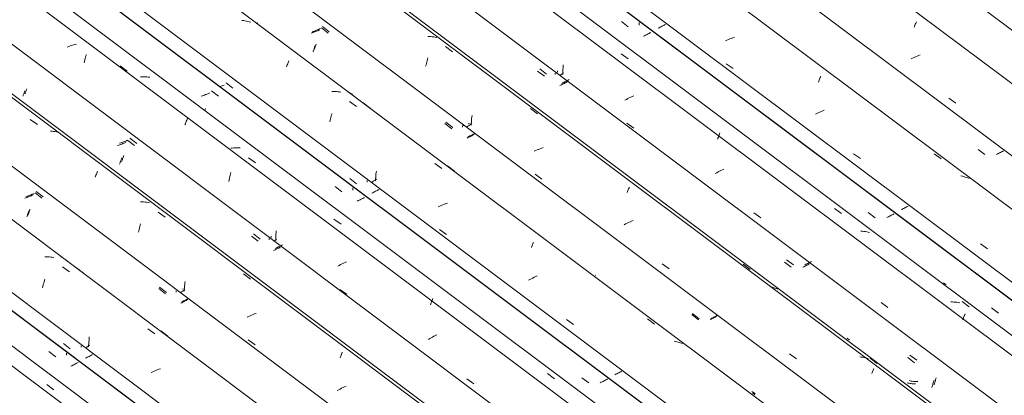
# Model space of a CAD drawing. Header units: millimetres. Extents: x 6528 to 21779, y 617 to 11154.
# Tile 77 of 106: x 14799 to 16143, y 7528 to 8041. Entities that reach past the tile are written whole.
import ezdxf

# ---------------------------------------------------------------- set-up
doc = ezdxf.new("R2010")
doc.units = ezdxf.units.MM
doc.layers.add('A-GLAZ-CWMG', color=7, linetype='Continuous', lineweight=5)

# ---------------------------------------------------------------- blocks, each defined once
blk = doc.blocks.new('FP_74-ISO_02')
at = {"layer": 'A-GLAZ-CWMG'}
blk.add_line((17686.9, 5392.8), (13328.1, 8664.3), dxfattribs=at)
blk = doc.blocks.new('FP_75-ISO_02')
at = {"layer": 'A-GLAZ-CWMG', "color": 9, "true_color": 0xc0c0c0}
for p, q in [((14838.9, 7587.9), (14848.2, 7580.7)), ((14862.9, 7582.9), (14863, 7584.2)), ((14863, 7584.2), (14863, 7585.5)), ((14870.4, 7568.5), (14869, 7567.8)), ((14871.6, 7569.1), (14870.4, 7568.5)), ((14872.9, 7569.7), (14871.6, 7569.1)), ((14874.2, 7570.4), (14872.9, 7569.7)), ((14875.4, 7571), (14874.2, 7570.4)), ((14876.6, 7571.7), (14875.4, 7571)), ((14877.8, 7572.3), (14876.6, 7571.7)), ((14879, 7573), (14877.8, 7572.3))]:
    blk.add_line(p, q, dxfattribs=at)
blk = doc.blocks.new('Rectangular Mullion - Telha Fibrocimento - Ondulada-1908998-ISO_02')
at = {"layer": 'A-GLAZ-CWMG'}
for p, q in [((17749.2, 5421.7), (13328.1, 8740)), ((17747, 5422.9), (13328.1, 8739.6))]:
    blk.add_line(p, q, dxfattribs=at)
for name in ['FP_74-ISO_02', 'FP_75-ISO_02']:
    blk.add_blockref(name, (0, 0), dxfattribs=at)
blk = doc.blocks.new('FP_88-ISO_02')
at = {"layer": 'A-GLAZ-CWMG'}
blk.add_line((17705.3, 5406.4), (13328.1, 8691.8), dxfattribs=at)
at = {"layer": 'A-GLAZ-CWMG', "color": 9, "true_color": 0xc0c0c0}
blk.add_line((14836, 7542.6), (14845.6, 7535.7), dxfattribs=at)
blk = doc.blocks.new('FP_89-ISO_02')
at = {"layer": 'A-GLAZ-CWMG', "color": 9, "true_color": 0xc0c0c0}
for p, q in [((14858.8, 7598.7), (14868.1, 7591.5)), ((14882.8, 7594.6), (14882.8, 7595.5)), ((14882.8, 7593.8), (14882.8, 7594.6)), ((14892.7, 7580.6), (14891.4, 7580)), ((14893.9, 7581.2), (14892.7, 7580.6)), ((14895.1, 7581.8), (14893.9, 7581.2)), ((14896.2, 7582.4), (14895.1, 7581.8)), ((14897.4, 7583.1), (14896.2, 7582.4)), ((14898.5, 7583.7), (14897.4, 7583.1)), ((14890.2, 7579.3), (14888.9, 7578.7)), ((14891.4, 7580), (14890.2, 7579.3))]:
    blk.add_line(p, q, dxfattribs=at)
blk = doc.blocks.new('FP_90-ISO_02')
at = {"layer": 'A-GLAZ-CWMG'}
blk.add_line((17835.9, 5480.8), (13328.1, 8864.2), dxfattribs=at)
at = {"layer": 'A-GLAZ-CWMG', "color": 9, "true_color": 0xc0c0c0}
for p, q in [((14835.3, 7717.2), (14833.2, 7717.2)), ((14837.4, 7717.2), (14835.3, 7717.2)), ((14839.5, 7717.1), (14837.4, 7717.2)), ((14841.5, 7716.9), (14839.5, 7717.1)), ((14843.5, 7716.7), (14841.5, 7716.9)), ((14845.5, 7716.4), (14843.5, 7716.7)), ((14857.3, 7703.5), (14867, 7696.6)), ((14830.4, 7674.9), (14830.8, 7676.9)), ((14830.8, 7676.9), (14831.3, 7678.9)), ((14831.3, 7678.9), (14831.8, 7680.9)), ((14831.8, 7680.9), (14832.3, 7682.8)), ((14832.3, 7682.8), (14832.8, 7684.7)), ((14832.8, 7684.7), (14833.3, 7686.6)), ((14893.9, 7605.5), (14894.1, 7607.7)), ((14973.8, 7619), (14983.4, 7612.1)), ((14890.6, 7593.9), (14888.9, 7592.7)), ((14892.4, 7595.2), (14890.6, 7593.9)), ((14894.2, 7596.4), (14892.4, 7595.2)), ((14893.1, 7594.3), (14893.2, 7596.6)), ((14893.2, 7596.6), (14893.3, 7598.8)), ((14893.3, 7598.8), (14893.5, 7601)), ((14893.5, 7601), (14893.7, 7603.3)), ((14893.7, 7603.3), (14893.9, 7605.5)), ((14980.7, 7560), (14978.7, 7559)), ((14982.8, 7560.9), (14980.7, 7560)), ((14984.8, 7561.8), (14982.8, 7560.9)), ((14986.9, 7562.6), (14984.8, 7561.8)), ((14989, 7563.5), (14986.9, 7562.6)), ((14991.1, 7564.3), (14989, 7563.5))]:
    blk.add_line(p, q, dxfattribs=at)
blk = doc.blocks.new('FP_91-ISO_02')
at = {"layer": 'A-GLAZ-CWMG', "color": 9, "true_color": 0xc0c0c0}
for p, q in [((14807.7, 7798), (14806.2, 7797.5)), ((14809.2, 7798.5), (14807.7, 7798)), ((14810.6, 7799.1), (14809.2, 7798.5)), ((14812, 7799.6), (14810.6, 7799.1)), ((14813.4, 7800.1), (14812, 7799.6)), ((14814.8, 7800.7), (14813.4, 7800.1)), ((14816.2, 7801.3), (14814.8, 7800.7)), ((14817.6, 7801.9), (14816.2, 7801.3)), ((14820.2, 7804.7), (14829.4, 7797.5)), ((14808.8, 7772), (14809.2, 7773)), ((14809.2, 7773), (14809.6, 7774)), ((14809.6, 7774), (14809.9, 7775)), ((14809.9, 7775), (14810.3, 7776.1)), ((14810.3, 7776.1), (14810.7, 7777.2)), ((14810.7, 7777.2), (14811, 7778.3)), ((14811, 7778.3), (14811.4, 7779.5)), ((14811.4, 7779.5), (14811.8, 7780.6)), ((14988.8, 7674), (14998.1, 7666.8)), ((15012.8, 7669.9), (15012.8, 7670.8)), ((15012.8, 7669), (15012.8, 7669.9)), ((15020.2, 7654.6), (15018.9, 7654)), ((15021.4, 7655.2), (15020.2, 7654.6)), ((15022.7, 7655.8), (15021.4, 7655.2)), ((15023.9, 7656.5), (15022.7, 7655.8)), ((15025.1, 7657.1), (15023.9, 7656.5)), ((15026.3, 7657.7), (15025.1, 7657.1)), ((15027.4, 7658.3), (15026.3, 7657.7)), ((15028.6, 7659), (15027.4, 7658.3))]:
    blk.add_line(p, q, dxfattribs=at)
blk = doc.blocks.new('FP_92-ISO_02')
at = {"layer": 'A-GLAZ-CWMG'}
blk.add_line((17965.3, 5555.4), (13328.1, 9036), dxfattribs=at)
at = {"layer": 'A-GLAZ-CWMG', "color": 9, "true_color": 0xc0c0c0}
for p, q in [((14813.6, 7904.9), (14823.2, 7898)), ((14843.3, 7888.9), (14841.3, 7889.1)), ((14845.3, 7888.6), (14843.3, 7888.9)), ((14847.3, 7888.3), (14845.3, 7888.6)), ((14849.3, 7887.9), (14847.3, 7888.3)), ((14851.2, 7887.4), (14849.3, 7887.9)), ((14853.1, 7886.9), (14851.2, 7887.4)), ((14902.1, 7825.9), (14902.6, 7827.4)), ((14902.6, 7827.4), (14903.2, 7828.8)), ((14903.2, 7828.8), (14903.7, 7830.2)), ((14903.7, 7830.2), (14904.2, 7831.5)), ((14904.2, 7831.5), (14904.8, 7832.8)), ((14904.8, 7832.8), (14905.3, 7834.1)), ((14966.2, 7792.3), (14964.1, 7792.3)), ((14968.3, 7792.2), (14966.2, 7792.3)), ((14970.3, 7792), (14968.3, 7792.2)), ((14972.3, 7791.8), (14970.3, 7792)), ((14974.4, 7791.5), (14972.3, 7791.8)), ((14976.3, 7791.2), (14974.4, 7791.5)), ((14988.2, 7778.5), (14997.8, 7771.5)), ((14961.7, 7752.8), (14962.2, 7754.8)), ((14962.2, 7754.8), (14962.7, 7756.7)), ((14962.7, 7756.7), (14963.2, 7758.6)), ((14963.2, 7758.6), (14963.7, 7760.5)), ((14963.7, 7760.5), (14964.2, 7762.4)), ((14961.2, 7750.8), (14961.7, 7752.8)), ((15104.5, 7693.9), (15114.1, 7686.9)), ((15023.8, 7672.6), (15023.9, 7674.8)), ((15023.9, 7674.8), (15024.1, 7677.1)), ((15024.1, 7677.1), (15024.3, 7679.3)), ((15024.3, 7679.3), (15024.5, 7681.5)), ((15024.5, 7681.5), (15024.8, 7683.7)), ((15020.1, 7669.3), (15018.6, 7668.3)), ((15021.6, 7670.3), (15020.1, 7669.3)), ((15023.2, 7671.4), (15021.6, 7670.3)), ((15024.7, 7672.4), (15023.2, 7671.4)), ((15023.6, 7670.4), (15023.8, 7672.6)), ((15111.5, 7635.8), (15109.4, 7634.9)), ((15113.5, 7636.7), (15111.5, 7635.8)), ((15115.6, 7637.6), (15113.5, 7636.7)), ((15117.7, 7638.4), (15115.6, 7637.6)), ((15119.8, 7639.2), (15117.7, 7638.4)), ((15121.9, 7640), (15119.8, 7639.2)), ((15110.9, 7603.6), (15120.4, 7596.8)), ((15236.4, 7579), (15236.9, 7580.4)), ((15236.9, 7580.4), (15237.5, 7581.7)), ((15237.5, 7581.7), (15238, 7583)), ((15238, 7583), (15238.5, 7584.2)), ((15238.5, 7584.2), (15239, 7585.4)), ((15239, 7585.4), (15239.5, 7586.5)), ((15244.6, 7540.3), (15242.5, 7539.4)), ((15234.5, 7535.6), (15232.5, 7534.6)), ((15236.4, 7536.6), (15234.5, 7535.6)), ((15238.5, 7537.6), (15236.4, 7536.6)), ((15240.5, 7538.5), (15238.5, 7537.6)), ((15242.5, 7539.4), (15240.5, 7538.5))]:
    blk.add_line(p, q, dxfattribs=at)
blk = doc.blocks.new('FP_93-ISO_02')
at = {"layer": 'A-GLAZ-CWMG', "color": 9, "true_color": 0xc0c0c0}
for p, q in [((14807.1, 7942.3), (14807.4, 7943.2)), ((14807.4, 7943.2), (14807.8, 7944.1)), ((14807.8, 7944.1), (14808.1, 7945)), ((14808.1, 7945), (14808.5, 7946)), ((14808.5, 7946), (14808.9, 7947)), ((14806.1, 7939.8), (14806.4, 7940.6)), ((14806.4, 7940.6), (14806.7, 7941.4)), ((14806.7, 7941.4), (14807.1, 7942.3)), ((14945.5, 7876.1), (14944.1, 7875.5)), ((14946.9, 7876.7), (14945.5, 7876.1)), ((14949.5, 7879.5), (14958.8, 7872.3)), ((14937, 7872.9), (14935.5, 7872.4)), ((14938.5, 7873.4), (14937, 7872.9)), ((14939.9, 7873.9), (14938.5, 7873.4)), ((14941.3, 7874.4), (14939.9, 7873.9)), ((14942.7, 7875), (14941.3, 7874.4)), ((14944.1, 7875.5), (14942.7, 7875)), ((14938.5, 7847.9), (14938.8, 7848.9)), ((14938.8, 7848.9), (14939.2, 7849.9)), ((14939.2, 7849.9), (14939.6, 7851)), ((14939.6, 7851), (14939.9, 7852.1)), ((14939.9, 7852.1), (14940.3, 7853.2)), ((14940.3, 7853.2), (14940.7, 7854.3)), ((14940.7, 7854.3), (14941.1, 7855.5)), ((14938.1, 7846.9), (14938.5, 7847.9)), ((15118.1, 7748.8), (15127.4, 7741.6)), ((15142.2, 7744.7), (15142.2, 7745.6)), ((15142.2, 7743.8), (15142.2, 7744.7)), ((15149.5, 7729.4), (15148.3, 7728.8)), ((15150.8, 7730), (15149.5, 7729.4)), ((15152, 7730.7), (15150.8, 7730)), ((15153.3, 7731.3), (15152, 7730.7)), ((15154.5, 7731.9), (15153.3, 7731.3)), ((15155.6, 7732.5), (15154.5, 7731.9)), ((15156.8, 7733.2), (15155.6, 7732.5)), ((15157.9, 7733.8), (15156.8, 7733.2)), ((15323.4, 7541), (15323.4, 7541.1)), ((15323.5, 7540.9), (15323.4, 7541))]:
    blk.add_line(p, q, dxfattribs=at)
blk = doc.blocks.new('FP_94-ISO_02')
at = {"layer": 'A-GLAZ-CWMG'}
blk.add_line((18077.9, 5618.6), (13328.1, 9183.6), dxfattribs=at)
blk = doc.blocks.new('FP_95-ISO_02')
at = {"layer": 'A-GLAZ-CWMG', "color": 9, "true_color": 0xc0c0c0}
for p, q in [((15061, 7944), (15070.3, 7936.8)), ((15048.5, 7937.4), (15047, 7936.9)), ((15050, 7937.9), (15048.5, 7937.4)), ((15051.4, 7938.4), (15050, 7937.9)), ((15052.8, 7938.9), (15051.4, 7938.4)), ((15054.3, 7939.5), (15052.8, 7938.9)), ((15055.7, 7940), (15054.3, 7939.5)), ((15057, 7940.6), (15055.7, 7940)), ((15058.4, 7941.2), (15057, 7940.6)), ((15051.8, 7917.7), (15052.2, 7918.9)), ((15052.2, 7918.9), (15052.6, 7920)), ((15229.6, 7813.3), (15238.9, 7806.1)), ((15253.7, 7809.9), (15253.7, 7811.5)), ((15253.7, 7808.3), (15253.7, 7809.9)), ((15263.7, 7795.2), (15262.4, 7794.6)), ((15265, 7795.9), (15263.7, 7795.2)), ((15266.2, 7796.5), (15265, 7795.9)), ((15267.4, 7797.1), (15266.2, 7796.5)), ((15268.6, 7797.8), (15267.4, 7797.1)), ((15269.8, 7798.4), (15268.6, 7797.8)), ((15261.1, 7794), (15259.8, 7793.3)), ((15262.4, 7794.6), (15261.1, 7794)), ((15566.5, 7552.1), (15575.8, 7545)), ((15592.9, 7545.8), (15591.6, 7545.2)), ((15594.2, 7546.4), (15592.9, 7545.8)), ((15595.5, 7547), (15594.2, 7546.4)), ((15596.7, 7547.7), (15595.5, 7547)), ((15597.9, 7548.3), (15596.7, 7547.7)), ((15599.2, 7549), (15597.9, 7548.3)), ((15600.3, 7549.6), (15599.2, 7549)), ((15601.5, 7550.3), (15600.3, 7549.6))]:
    blk.add_line(p, q, dxfattribs=at)
blk = doc.blocks.new('Rectangular Mullion - Telha Fibrocimento - Ondulada-V79-ISO_02')
at = {"layer": 'A-GLAZ-CWMG'}
for p, q in [((18140.3, 5647.4), (13356.3, 9238)), ((18138, 5648.7), (13356.3, 9237.6)), ((17896.6, 5508.4), (13328.1, 8937.3)), ((17766.5, 5433.1), (13328.1, 8764.4))]:
    blk.add_line(p, q, dxfattribs=at)
for name in ['FP_92-ISO_02', 'FP_94-ISO_02', 'FP_95-ISO_02', 'FP_90-ISO_02', 'FP_93-ISO_02', 'FP_88-ISO_02', 'FP_91-ISO_02', 'FP_89-ISO_02']:
    blk.add_blockref(name, (0, 0), dxfattribs=at)
blk = doc.blocks.new('FP_103-ISO_02')
at = {"layer": 'A-GLAZ-CWMG'}
blk.add_line((17838, 5479.3), (13328.1, 8864.2), dxfattribs=at)
at = {"layer": 'A-GLAZ-CWMG', "color": 9, "true_color": 0xc0c0c0}
for p, q in [((14856.5, 7716.6), (14855, 7717.3)), ((14858, 7715.9), (14856.5, 7716.6)), ((14859.4, 7715), (14858, 7715.9)), ((14860.8, 7714.2), (14859.4, 7715)), ((14862.1, 7713.3), (14860.8, 7714.2)), ((14863.5, 7712.4), (14862.1, 7713.3)), ((14876.5, 7702), (14886, 7694.9)), ((14991.7, 7616), (15001.2, 7608.9))]:
    blk.add_line(p, q, dxfattribs=at)
blk = doc.blocks.new('FP_104-ISO_02')
at = {"layer": 'A-GLAZ-CWMG', "color": 9, "true_color": 0xc0c0c0}
for p, q in [((14809.1, 7800), (14807.6, 7799.5)), ((14810.6, 7800.5), (14809.1, 7800)), ((14812, 7801), (14810.6, 7800.5)), ((14813.4, 7801.5), (14812, 7801)), ((14814.9, 7802.1), (14813.4, 7801.5)), ((14816.3, 7802.7), (14814.9, 7802.1)), ((14817.7, 7803.2), (14816.3, 7802.7)), ((14819, 7803.8), (14817.7, 7803.2)), ((14821.7, 7806.6), (14830.9, 7799.4)), ((14812.7, 7781.2), (14813.1, 7782.6)), ((14810.1, 7773.9), (14810.6, 7775)), ((14810.6, 7775), (14811, 7776.2)), ((14811, 7776.2), (14811.4, 7777.4)), ((14811.4, 7777.4), (14811.8, 7778.6)), ((14811.8, 7778.6), (14812.3, 7779.9)), ((14812.3, 7779.9), (14812.7, 7781.2)), ((14990.1, 7675.7), (14999.4, 7668.5)), ((15014.3, 7670.7), (15014.3, 7671.1)), ((15021.5, 7656.3), (15020.2, 7655.7)), ((15022.8, 7656.9), (15021.5, 7656.3)), ((15024.1, 7657.5), (15022.8, 7656.9)), ((15025.3, 7658.2), (15024.1, 7657.5)), ((15026.6, 7658.8), (15025.3, 7658.2)), ((15027.8, 7659.4), (15026.6, 7658.8)), ((15029, 7660.1), (15027.8, 7659.4))]:
    blk.add_line(p, q, dxfattribs=at)
blk = doc.blocks.new('FP_105-ISO_02')
at = {"layer": 'A-GLAZ-CWMG'}
blk.add_line((17962.3, 5552.5), (13328.1, 9030.8), dxfattribs=at)
at = {"layer": 'A-GLAZ-CWMG', "color": 9, "true_color": 0xc0c0c0}
blk.add_line((15022, 7673.6), (15021.4, 7673.2), dxfattribs=at)
blk = doc.blocks.new('FP_106-ISO_02')
at = {"layer": 'A-GLAZ-CWMG', "color": 9, "true_color": 0xc0c0c0}
for p, q in [((14805.8, 7942.9), (14806.1, 7943.9)), ((14803.3, 7936.7), (14803.7, 7937.5)), ((14803.7, 7937.5), (14804, 7938.3)), ((14804, 7938.3), (14804.3, 7939.2)), ((14804.3, 7939.2), (14804.7, 7940.1)), ((14804.7, 7940.1), (14805, 7941)), ((14805, 7941), (14805.4, 7941.9)), ((14805.4, 7941.9), (14805.8, 7942.9)), ((14946.8, 7876.4), (14956, 7869.2)), ((14934.3, 7869.8), (14932.8, 7869.3)), ((14935.7, 7870.3), (14934.3, 7869.8)), ((14937.1, 7870.8), (14935.7, 7870.3)), ((14938.6, 7871.3), (14937.1, 7870.8)), ((14940, 7871.9), (14938.6, 7871.3)), ((14941.4, 7872.5), (14940, 7871.9)), ((14942.8, 7873), (14941.4, 7872.5)), ((14944.1, 7873.6), (14942.8, 7873)), ((14936.8, 7847.9), (14937.2, 7849)), ((14937.2, 7849), (14937.6, 7850.1)), ((14937.6, 7850.1), (14937.9, 7851.2)), ((14937.9, 7851.2), (14938.3, 7852.4)), ((14935.3, 7843.8), (14935.7, 7844.8)), ((14935.7, 7844.8), (14936.1, 7845.8)), ((14936.1, 7845.8), (14936.4, 7846.8)), ((14936.4, 7846.8), (14936.8, 7847.9)), ((15115.4, 7745.7), (15124.6, 7738.5)), ((15139.4, 7740.7), (15139.4, 7742.2)), ((15150.4, 7728.1), (15149.2, 7727.5)), ((15151.6, 7728.7), (15150.4, 7728.1)), ((15152.7, 7729.3), (15151.6, 7728.7)), ((15153.9, 7729.9), (15152.7, 7729.3)), ((15155, 7730.6), (15153.9, 7729.9)), ((15146.7, 7726.3), (15145.5, 7725.7)), ((15148, 7726.9), (15146.7, 7726.3)), ((15149.2, 7727.5), (15148, 7726.9))]:
    blk.add_line(p, q, dxfattribs=at)
blk = doc.blocks.new('FP_107-ISO_02')
at = {"layer": 'A-GLAZ-CWMG'}
blk.add_line((18096.3, 5632.2), (13346.8, 9197), dxfattribs=at)
at = {"layer": 'A-GLAZ-CWMG', "color": 9, "true_color": 0xc0c0c0}
for p, q in [((14866, 8004.8), (14863.9, 8004)), ((14868.1, 8005.5), (14866, 8004.8)), ((14870.2, 8006.2), (14868.1, 8005.5)), ((14872.4, 8006.9), (14870.2, 8006.2)), ((14874.5, 8007.5), (14872.4, 8006.9)), ((14876.7, 8008.1), (14874.5, 8007.5)), ((14887, 7982.3), (14887.5, 7984.3)), ((14887.5, 7984.3), (14888, 7986.2)), ((14888, 7986.2), (14888.5, 7988.1)), ((14888.5, 7988.1), (14889, 7990)), ((14889, 7990), (14889.5, 7991.8)), ((14889.5, 7991.8), (14890.1, 7993.6)), ((14936.2, 7978.1), (14945.9, 7971.2)), ((14966.3, 7963.3), (14964.2, 7963.2)), ((14968.4, 7963.3), (14966.3, 7963.3)), ((14970.5, 7963.3), (14968.4, 7963.3)), ((14972.6, 7963.2), (14970.5, 7963.3)), ((14974.6, 7963), (14972.6, 7963.2)), ((14976.7, 7962.9), (14974.6, 7963)), ((15026.4, 7902.5), (15027, 7904)), ((15027, 7904), (15027.5, 7905.5)), ((15027.5, 7905.5), (15028.1, 7907)), ((15024.7, 7897.5), (15025.3, 7899.2)), ((15025.3, 7899.2), (15025.8, 7900.9)), ((15025.8, 7900.9), (15026.4, 7902.5)), ((15089.2, 7865.9), (15087.1, 7865.7)), ((15091.3, 7866.1), (15089.2, 7865.9)), ((15093.5, 7866.2), (15091.3, 7866.1)), ((15095.6, 7866.3), (15093.5, 7866.2)), ((15097.7, 7866.3), (15095.6, 7866.3)), ((15099.8, 7866.3), (15097.7, 7866.3)), ((15111.4, 7852.7), (15121, 7845.8)), ((15084.7, 7820.4), (15085.1, 7822.5)), ((15085.1, 7822.5), (15085.5, 7824.6)), ((15085.5, 7824.6), (15085.9, 7826.6)), ((15085.9, 7826.6), (15086.3, 7828.7)), ((15086.3, 7828.7), (15086.8, 7830.7)), ((15086.8, 7830.7), (15087.3, 7832.7)), ((15228.1, 7768.7), (15237.7, 7761.8)), ((15149.7, 7741.4), (15148.5, 7740.6)), ((15148.7, 7741.6), (15148.8, 7743.9)), ((15148.7, 7739.4), (15148.7, 7741.6)), ((15148.8, 7746.1), (15148.9, 7748.4)), ((15148.8, 7743.9), (15148.8, 7746.1)), ((15148.9, 7748.4), (15149, 7750.6)), ((15149, 7750.6), (15149.2, 7752.8)), ((15147.3, 7739.7), (15146.1, 7738.9)), ((15148.5, 7740.6), (15147.3, 7739.7)), ((15235.3, 7705.6), (15233.3, 7704.6)), ((15237.2, 7706.6), (15235.3, 7705.6)), ((15239.2, 7707.6), (15237.2, 7706.6)), ((15241.2, 7708.5), (15239.2, 7707.6)), ((15243.3, 7709.4), (15241.2, 7708.5)), ((15245.3, 7710.3), (15243.3, 7709.4)), ((15236.1, 7672.8), (15245.7, 7666.1)), ((15359.7, 7651.5), (15360.3, 7653.1)), ((15360.3, 7653.1), (15360.8, 7654.6)), ((15360.8, 7654.6), (15361.4, 7656.1)), ((15361.4, 7656.1), (15361.9, 7657.6)), ((15361.9, 7657.6), (15362.5, 7659)), ((15362.5, 7659), (15363, 7660.3)), ((15362.6, 7607.5), (15360.6, 7606.5)), ((15364.5, 7608.6), (15362.6, 7607.5)), ((15366.5, 7609.6), (15364.5, 7608.6)), ((15368.5, 7610.5), (15366.5, 7609.6)), ((15358.8, 7605.5), (15356.9, 7604.4)), ((15360.6, 7606.5), (15358.8, 7605.5)), ((15519.5, 7557.7), (15529.1, 7550.7)), ((15409.5, 7550.6), (15419.1, 7543.9)), ((15570.7, 7528.3), (15570.7, 7528.4))]:
    blk.add_line(p, q, dxfattribs=at)
blk = doc.blocks.new('FP_108-ISO_02')
at = {"layer": 'A-GLAZ-CWMG', "color": 9, "true_color": 0xc0c0c0}
for p, q in [((15074.1, 7950.3), (15072.7, 7949.8)), ((15075.5, 7950.9), (15074.1, 7950.3)), ((15076.9, 7951.5), (15075.5, 7950.9)), ((15078.3, 7952), (15076.9, 7951.5)), ((15080.9, 7954.9), (15090.2, 7947.7)), ((15249.5, 7824.2), (15258.8, 7817)), ((15273.6, 7820.4), (15273.6, 7821.4)), ((15273.6, 7819.3), (15273.6, 7820.4)), ((15288.4, 7808.7), (15287.3, 7808.1)), ((15289.6, 7809.4), (15288.4, 7808.7)), ((15281, 7804.9), (15279.7, 7804.2)), ((15282.3, 7805.5), (15281, 7804.9)), ((15283.6, 7806.1), (15282.3, 7805.5)), ((15284.8, 7806.8), (15283.6, 7806.1)), ((15286, 7807.4), (15284.8, 7806.8)), ((15287.3, 7808.1), (15286, 7807.4)), ((15455, 7616.6), (15455, 7616.6)), ((15612.9, 7556.9), (15611.6, 7556.2)), ((15614.3, 7557.5), (15612.9, 7556.9)), ((15615.6, 7558.2), (15614.3, 7557.5)), ((15616.9, 7558.9), (15615.6, 7558.2)), ((15618.2, 7559.6), (15616.9, 7558.9)), ((15619.4, 7560.2), (15618.2, 7559.6)), ((15620.7, 7560.9), (15619.4, 7560.2))]:
    blk.add_line(p, q, dxfattribs=at)
blk = doc.blocks.new('FP_109-ISO_02')
at = {"layer": 'A-GLAZ-CWMG'}
blk.add_line((18226.9, 5706.6), (11838.2, 10501.7), dxfattribs=at)
at = {"layer": 'A-GLAZ-CWMG', "color": 9, "true_color": 0xc0c0c0}
for p, q in [((15104.6, 8040), (15102.5, 8040.2)), ((15106.6, 8039.7), (15104.6, 8040)), ((15108.6, 8039.4), (15106.6, 8039.7)), ((15110.5, 8039), (15108.6, 8039.4)), ((15112.5, 8038.6), (15110.5, 8039)), ((15114.4, 8038.1), (15112.5, 8038.6)), ((15165.4, 7982.6), (15166, 7983.8)), ((15166, 7983.8), (15166.5, 7985.1)), ((15163.2, 7976.9), (15163.8, 7978.4)), ((15163.8, 7978.4), (15164.3, 7979.8)), ((15164.3, 7979.8), (15164.9, 7981.2)), ((15164.9, 7981.2), (15165.4, 7982.6)), ((15227.4, 7943.3), (15225.3, 7943.3)), ((15229.5, 7943.2), (15227.4, 7943.3)), ((15231.5, 7943.1), (15229.5, 7943.2)), ((15233.5, 7942.9), (15231.5, 7943.1)), ((15235.6, 7942.6), (15233.5, 7942.9)), ((15237.5, 7942.3), (15235.6, 7942.6)), ((15249.4, 7929.6), (15259, 7922.6)), ((15222.4, 7901.7), (15222.8, 7903.7)), ((15222.8, 7903.7), (15223.3, 7905.7)), ((15223.3, 7905.7), (15223.8, 7907.6)), ((15223.8, 7907.6), (15224.3, 7909.5)), ((15224.3, 7909.5), (15224.8, 7911.4)), ((15224.8, 7911.4), (15225.4, 7913.3)), ((15365.7, 7845), (15375.3, 7838)), ((15284.2, 7822.2), (15282.6, 7821.1)), ((15285.9, 7823.2), (15284.2, 7822.2)), ((15284.8, 7821.2), (15284.9, 7823.5)), ((15284.9, 7823.5), (15285, 7825.7)), ((15285, 7825.7), (15285.2, 7827.9)), ((15285.2, 7827.9), (15285.4, 7830.1)), ((15285.4, 7830.1), (15285.7, 7832.3)), ((15285.7, 7832.3), (15285.9, 7834.5)), ((15281, 7820), (15279.4, 7818.9)), ((15282.6, 7821.1), (15281, 7820)), ((15372.6, 7786.6), (15370.5, 7785.7)), ((15374.6, 7787.5), (15372.6, 7786.6)), ((15376.7, 7788.4), (15374.6, 7787.5)), ((15378.8, 7789.2), (15376.7, 7788.4)), ((15380.9, 7790), (15378.8, 7789.2)), ((15383, 7790.8), (15380.9, 7790)), ((15372, 7754.4), (15381.5, 7747.6)), ((15497.5, 7729.9), (15498, 7731.3)), ((15498, 7731.3), (15498.5, 7732.6)), ((15498.5, 7732.6), (15499.1, 7733.9)), ((15499.1, 7733.9), (15499.6, 7735.2)), ((15499.6, 7735.2), (15500.1, 7736.4)), ((15500.1, 7736.4), (15500.6, 7737.5)), ((15499.5, 7688.3), (15497.5, 7687.4)), ((15501.5, 7689.3), (15499.5, 7688.3)), ((15503.6, 7690.2), (15501.5, 7689.3)), ((15505.6, 7691.1), (15503.6, 7690.2)), ((15495.5, 7686.4), (15493.6, 7685.4)), ((15497.5, 7687.4), (15495.5, 7686.4)), ((15545.5, 7631.7), (15555, 7624.9)), ((15656, 7632.4), (15665.5, 7625.4)), ((15694.2, 7601.6), (15692.3, 7602)), ((15696.2, 7601.1), (15694.2, 7601.6)), ((15698.1, 7600.6), (15696.2, 7601.1)), ((15699.9, 7600), (15698.1, 7600.6)), ((15701.8, 7599.4), (15699.9, 7600)), ((15703.6, 7598.7), (15701.8, 7599.4))]:
    blk.add_line(p, q, dxfattribs=at)
blk = doc.blocks.new('FP_110-ISO_02')
at = {"layer": 'A-GLAZ-CWMG', "color": 9, "true_color": 0xc0c0c0}
for p, q in [((15199.8, 8023.9), (15198.3, 8023.4)), ((15201.2, 8024.5), (15199.8, 8023.9)), ((15202.7, 8025), (15201.2, 8024.5)), ((15204.1, 8025.5), (15202.7, 8025)), ((15205.5, 8026.1), (15204.1, 8025.5)), ((15206.9, 8026.7), (15205.5, 8026.1)), ((15208.2, 8027.3), (15206.9, 8026.7)), ((15210.9, 8030.1), (15220.1, 8022.9)), ((15198.3, 8023.4), (15196.9, 8022.9)), ((15199.5, 7997.6), (15199.8, 7998.6)), ((15199.8, 7998.6), (15200.2, 7999.6)), ((15200.2, 7999.6), (15200.5, 8000.6)), ((15200.5, 8000.6), (15200.9, 8001.6)), ((15200.9, 8001.6), (15201.3, 8002.7)), ((15201.3, 8002.7), (15201.6, 8003.8)), ((15201.6, 8003.8), (15202, 8005)), ((15202, 8005), (15202.4, 8006.1)), ((15379.5, 7899.5), (15388.8, 7892.3)), ((15403.6, 7895.6), (15403.6, 7896.8)), ((15403.6, 7894.5), (15403.6, 7895.6)), ((15411, 7880.1), (15409.7, 7879.5)), ((15412.3, 7880.7), (15411, 7880.1)), ((15413.6, 7881.4), (15412.3, 7880.7)), ((15414.8, 7882), (15413.6, 7881.4)), ((15416.1, 7882.7), (15414.8, 7882)), ((15417.3, 7883.3), (15416.1, 7882.7)), ((15418.5, 7884), (15417.3, 7883.3)), ((15419.6, 7884.6), (15418.5, 7884)), ((15585, 7691.9), (15585, 7692)), ((15716.6, 7638.5), (15725.8, 7631.3)), ((15747, 7634.2), (15745.6, 7633.5)), ((15748.2, 7634.9), (15747, 7634.2)), ((15749.5, 7635.5), (15748.2, 7634.9)), ((15750.7, 7636.2), (15749.5, 7635.5)), ((15743, 7632.2), (15741.6, 7631.5)), ((15744.3, 7632.8), (15743, 7632.2)), ((15745.6, 7633.5), (15744.3, 7632.8)), ((15800.4, 7530.3), (15799.3, 7531.1)), ((15801.5, 7529.5), (15800.4, 7530.3)), ((15802.7, 7528.8), (15801.5, 7529.5))]:
    blk.add_line(p, q, dxfattribs=at)
blk = doc.blocks.new('FP_111-ISO_02')
at = {"layer": 'A-GLAZ-CWMG'}
blk.add_line((18356.4, 5781.2), (11967.7, 10576.3), dxfattribs=at)
at = {"layer": 'A-GLAZ-CWMG', "color": 9, "true_color": 0xc0c0c0}
for p, q in [((15358.2, 8018.3), (15356.2, 8018.4)), ((15360.3, 8018.2), (15358.2, 8018.3)), ((15362.3, 8018), (15360.3, 8018.2)), ((15364.3, 8017.7), (15362.3, 8018)), ((15366.3, 8017.4), (15364.3, 8017.7)), ((15368.3, 8017.1), (15366.3, 8017.4)), ((15380.2, 8004.5), (15389.8, 7997.5)), ((15354.2, 7981.5), (15354.7, 7983.4)), ((15354.7, 7983.4), (15355.2, 7985.3)), ((15355.2, 7985.3), (15355.7, 7987.2)), ((15355.7, 7987.2), (15356.3, 7989)), ((15353.2, 7977.6), (15353.7, 7979.6)), ((15353.7, 7979.6), (15354.2, 7981.5)), ((15496.4, 7919.8), (15506, 7912.8)), ((15415.6, 7901.7), (15415.8, 7903.9)), ((15415.8, 7903.9), (15416, 7906.1)), ((15416, 7906.1), (15416.3, 7908.3)), ((15416.3, 7908.3), (15416.6, 7910.5)), ((15410.9, 7895.6), (15409.1, 7894.4)), ((15412.7, 7896.8), (15410.9, 7895.6)), ((15414.5, 7898), (15412.7, 7896.8)), ((15416.4, 7899.3), (15414.5, 7898)), ((15415.3, 7897.2), (15415.4, 7899.5)), ((15415.4, 7899.5), (15415.6, 7901.7)), ((15503.3, 7862.4), (15501.3, 7861.5)), ((15505.4, 7863.3), (15503.3, 7862.4)), ((15507.4, 7864.1), (15505.4, 7863.3)), ((15509.5, 7865), (15507.4, 7864.1)), ((15511.6, 7865.7), (15509.5, 7865)), ((15513.8, 7866.5), (15511.6, 7865.7)), ((15502.5, 7830.3), (15512, 7823.6)), ((15629.3, 7807.8), (15629.8, 7809)), ((15629.8, 7809), (15630.3, 7810.2)), ((15630.3, 7810.2), (15630.8, 7811.4)), ((15630.8, 7811.4), (15631.3, 7812.5)), ((15628.2, 7805.1), (15628.8, 7806.5)), ((15628.8, 7806.5), (15629.3, 7807.8)), ((15626.1, 7762.2), (15624.2, 7761.2)), ((15628.1, 7763.1), (15626.1, 7762.2)), ((15630.2, 7764.1), (15628.1, 7763.1)), ((15632.2, 7765), (15630.2, 7764.1)), ((15634.2, 7765.9), (15632.2, 7765)), ((15636.3, 7766.7), (15634.2, 7765.9)), ((15675.9, 7707.5), (15685.5, 7700.7)), ((15786.4, 7707), (15796, 7699.9)), ((15824.7, 7676.2), (15822.8, 7676.7)), ((15826.6, 7675.7), (15824.7, 7676.2)), ((15828.5, 7675.1), (15826.6, 7675.7)), ((15830.3, 7674.5), (15828.5, 7675.1)), ((15832.2, 7673.8), (15830.3, 7674.5)), ((15833.9, 7673.1), (15832.2, 7673.8)), ((15849.7, 7584.5), (15859.3, 7577.8)), ((15947.8, 7580.3), (15945.8, 7580.6)), ((15949.8, 7580), (15947.8, 7580.3)), ((15951.7, 7579.6), (15949.8, 7580)), ((15953.7, 7579.2), (15951.7, 7579.6)), ((15955.6, 7578.7), (15953.7, 7579.2)), ((15957.4, 7578.1), (15955.6, 7578.7)), ((15960.1, 7578.6), (15969.6, 7571.5)), ((15962.2, 7557.8), (15962.7, 7559)), ((15962.7, 7559), (15963.2, 7560.2)), ((15963.2, 7560.2), (15963.7, 7561.4)), ((15963.7, 7561.4), (15964.2, 7562.5)), ((15964.2, 7562.5), (15964.7, 7563.6)), ((15964.7, 7563.6), (15965.1, 7564.6))]:
    blk.add_line(p, q, dxfattribs=at)
blk = doc.blocks.new('FP_112-ISO_02')
at = {"layer": 'A-GLAZ-CWMG', "color": 9, "true_color": 0xc0c0c0}
for p, q in [((15508.9, 7974.3), (15518.1, 7967.1)), ((15532.9, 7969.3), (15533, 7970.4)), ((15533, 7970.4), (15533, 7971.6)), ((15544.2, 7956.8), (15542.9, 7956.2)), ((15545.4, 7957.5), (15544.2, 7956.8)), ((15546.6, 7958.1), (15545.4, 7957.5)), ((15547.8, 7958.8), (15546.6, 7958.1)), ((15549, 7959.4), (15547.8, 7958.8)), ((15540.3, 7954.9), (15539, 7954.3)), ((15541.6, 7955.6), (15540.3, 7954.9)), ((15542.9, 7956.2), (15541.6, 7955.6)), ((15714.3, 7766.8), (15714.3, 7766.9)), ((15845.9, 7713.3), (15855.2, 7706.1)), ((15872.3, 7707), (15871, 7706.3)), ((15873.7, 7707.7), (15872.3, 7707)), ((15875, 7708.3), (15873.7, 7707.7)), ((15876.3, 7709), (15875, 7708.3)), ((15877.6, 7709.7), (15876.3, 7709)), ((15878.8, 7710.4), (15877.6, 7709.7)), ((15880.1, 7711), (15878.8, 7710.4)), ((15929.7, 7605.2), (15928.6, 7606)), ((15930.8, 7604.4), (15929.7, 7605.2)), ((15932, 7603.7), (15930.8, 7604.4)), ((16014.3, 7583), (16023.6, 7575.8)), ((16014.6, 7547.8), (16013.2, 7548.1)), ((16016.1, 7547.5), (16014.6, 7547.8)), ((16017.5, 7547.3), (16016.1, 7547.5)), ((16019, 7547.1), (16017.5, 7547.3)), ((16020.4, 7547), (16019, 7547.1)), ((16021.9, 7546.8), (16020.4, 7547)), ((16023.4, 7546.7), (16021.9, 7546.8)), ((16024.9, 7546.7), (16023.4, 7546.7)), ((16047.2, 7542.1), (16047.5, 7543.3)), ((16047.5, 7543.3), (16047.9, 7544.4)), ((16047.9, 7544.4), (16048.3, 7545.7)), ((16048.3, 7545.7), (16048.6, 7546.9)), ((16048.6, 7546.9), (16049, 7548.1)), ((16049, 7548.1), (16049.3, 7549.4)), ((16049.3, 7549.4), (16049.7, 7550.7)), ((16049.7, 7550.7), (16050, 7552))]:
    blk.add_line(p, q, dxfattribs=at)
blk = doc.blocks.new('FP_113-ISO_02')
at = {"layer": 'A-GLAZ-CWMG'}
blk.add_line((18468.9, 5844.3), (12164.7, 10576), dxfattribs=at)
blk = doc.blocks.new('FP_114-ISO_02')
at = {"layer": 'A-GLAZ-CWMG', "color": 9, "true_color": 0xc0c0c0}
for p, q in [((15620.4, 8038.8), (15629.7, 8031.6)), ((15644.5, 8036.2), (15644.5, 8037.4)), ((15644.5, 8035), (15644.5, 8036.2)), ((15644.5, 8033.8), (15644.5, 8035)), ((15660.6, 8023.9), (15659.4, 8023.3)), ((15651.9, 8019.4), (15650.5, 8018.8)), ((15653.2, 8020), (15651.9, 8019.4)), ((15654.5, 8020.7), (15653.2, 8020)), ((15655.7, 8021.3), (15654.5, 8020.7)), ((15657, 8022), (15655.7, 8021.3)), ((15658.2, 8022.6), (15657, 8022)), ((15659.4, 8023.3), (15658.2, 8022.6)), ((15957.4, 7777.8), (15966.7, 7770.6)), ((15983.8, 7771.4), (15982.5, 7770.8)), ((15985.1, 7772.1), (15983.8, 7771.4)), ((15986.4, 7772.7), (15985.1, 7772.1)), ((15987.6, 7773.4), (15986.4, 7772.7)), ((15988.8, 7774), (15987.6, 7773.4)), ((15990.1, 7774.7), (15988.8, 7774)), ((15991.2, 7775.3), (15990.1, 7774.7)), ((15992.4, 7776), (15991.2, 7775.3)), ((16125.8, 7647.5), (16135.1, 7640.3))]:
    blk.add_line(p, q, dxfattribs=at)
blk = doc.blocks.new('Rectangular Mullion - Telha Fibrocimento - Ondulada-V99-ISO_02')
at = {"layer": 'A-GLAZ-CWMG'}
for p, q in [((18529.1, 5874.5), (12221.3, 10608.8)), ((18531.3, 5873.2), (12221.6, 10608.9)), ((18287.6, 5734.1), (11979.2, 10469)), ((18157.5, 5658.9), (11849, 10393.8)), ((18023.1, 5579.8), (13328.1, 9103.6))]:
    blk.add_line(p, q, dxfattribs=at)
for name in ['FP_111-ISO_02', 'FP_113-ISO_02', 'FP_114-ISO_02', 'FP_109-ISO_02', 'FP_112-ISO_02', 'FP_107-ISO_02', 'FP_110-ISO_02', 'FP_105-ISO_02', 'FP_108-ISO_02', 'FP_106-ISO_02', 'FP_103-ISO_02', 'FP_104-ISO_02']:
    blk.add_blockref(name, (0, 0), dxfattribs=at)
blk = doc.blocks.new('FP_122-ISO_02')
at = {"layer": 'A-GLAZ-CWMG'}
blk.add_line((18229, 5705), (11924.4, 10437), dxfattribs=at)
at = {"layer": 'A-GLAZ-CWMG', "color": 9, "true_color": 0xc0c0c0}
for p, q in [((15122.9, 8036.8), (15121.6, 8037.7)), ((15124.3, 8035.9), (15122.9, 8036.8)), ((15248.1, 7942.2), (15246.6, 7942.9)), ((15249.5, 7941.4), (15248.1, 7942.2)), ((15250.9, 7940.6), (15249.5, 7941.4)), ((15252.3, 7939.7), (15250.9, 7940.6)), ((15253.6, 7938.8), (15252.3, 7939.7)), ((15268.1, 7927.5), (15277.6, 7920.5)), ((15383.1, 7841.5), (15392.6, 7834.4))]:
    blk.add_line(p, q, dxfattribs=at)
blk = doc.blocks.new('FP_123-ISO_02')
at = {"layer": 'A-GLAZ-CWMG', "color": 9, "true_color": 0xc0c0c0}
for p, q in [((15199.7, 8025.3), (15198.2, 8024.8)), ((15201.1, 8025.8), (15199.7, 8025.3)), ((15202.6, 8026.3), (15201.1, 8025.8)), ((15204, 8026.9), (15202.6, 8026.3)), ((15205.4, 8027.4), (15204, 8026.9)), ((15206.9, 8028), (15205.4, 8027.4)), ((15208.3, 8028.6), (15206.9, 8028)), ((15209.6, 8029.1), (15208.3, 8028.6)), ((15212.3, 8031.9), (15221.6, 8024.7)), ((15200.7, 7999.5), (15201.1, 8000.6)), ((15201.1, 8000.6), (15201.5, 8001.7)), ((15201.5, 8001.7), (15202, 8002.9)), ((15202, 8002.9), (15202.4, 8004.1)), ((15202.4, 8004.1), (15202.8, 8005.4)), ((15202.8, 8005.4), (15203.2, 8006.7)), ((15203.2, 8006.7), (15203.7, 8008)), ((15380.8, 7901.1), (15390.1, 7893.9)), ((15405, 7896.1), (15405, 7897)), ((15412.3, 7881.8), (15411, 7881.1)), ((15413.7, 7882.4), (15412.3, 7881.8)), ((15415, 7883.1), (15413.7, 7882.4)), ((15416.3, 7883.7), (15415, 7883.1)), ((15417.6, 7884.4), (15416.3, 7883.7)), ((15418.9, 7885), (15417.6, 7884.4)), ((15420.1, 7885.7), (15418.9, 7885)), ((15585.6, 7693.2), (15585.6, 7693.3)), ((15585.6, 7693.1), (15585.6, 7693.2)), ((15717.5, 7639.8), (15726.7, 7632.6)), ((15745.2, 7634), (15743.9, 7633.4)), ((15746.5, 7634.6), (15745.2, 7634)), ((15747.7, 7635.2), (15746.5, 7634.6)), ((15749, 7635.8), (15747.7, 7635.2)), ((15750.2, 7636.5), (15749, 7635.8)), ((15751.4, 7637.1), (15750.2, 7636.5)), ((15743.9, 7633.4), (15742.6, 7632.7)), ((15799.7, 7532.5), (15798.6, 7533.3)), ((15800.8, 7531.7), (15799.7, 7532.5)), ((15802, 7531), (15800.8, 7531.7)), ((15803.2, 7530.2), (15802, 7531))]:
    blk.add_line(p, q, dxfattribs=at)
blk = doc.blocks.new('FP_124-ISO_02')
at = {"layer": 'A-GLAZ-CWMG'}
blk.add_line((18353.4, 5778.3), (11964.7, 10573.4), dxfattribs=at)
at = {"layer": 'A-GLAZ-CWMG', "color": 9, "true_color": 0xc0c0c0}
blk.add_line((15413, 7899.9), (15411.3, 7898.8), dxfattribs=at)
blk = doc.blocks.new('FP_125-ISO_02')
at = {"layer": 'A-GLAZ-CWMG', "color": 9, "true_color": 0xc0c0c0}
for p, q in [((15506.1, 7971.2), (15515.4, 7964)), ((15530.2, 7967.2), (15530.2, 7968.2)), ((15530.2, 7966.2), (15530.2, 7967.2)), ((15537.5, 7951.8), (15536.2, 7951.2)), ((15538.8, 7952.4), (15537.5, 7951.8)), ((15540.1, 7953), (15538.8, 7952.4)), ((15541.4, 7953.7), (15540.1, 7953)), ((15542.6, 7954.3), (15541.4, 7953.7)), ((15543.8, 7954.9), (15542.6, 7954.3)), ((15545, 7955.6), (15543.8, 7954.9)), ((15546.2, 7956.2), (15545, 7955.6)), ((15843.1, 7710.1), (15852.3, 7702.9)), ((15869.5, 7703.8), (15868.1, 7703.1)), ((15870.8, 7704.4), (15869.5, 7703.8)), ((15872.1, 7705.1), (15870.8, 7704.4)), ((15873.4, 7705.8), (15872.1, 7705.1)), ((15874.7, 7706.4), (15873.4, 7705.8)), ((15876, 7707.1), (15874.7, 7706.4)), ((15877.2, 7707.8), (15876, 7707.1)), ((16011.4, 7579.7), (16020.7, 7572.6)), ((16011.7, 7544.6), (16010.3, 7544.9)), ((16013.2, 7544.4), (16011.7, 7544.6)), ((16014.6, 7544.1), (16013.2, 7544.4)), ((16016, 7544), (16014.6, 7544.1)), ((16017.5, 7543.8), (16016, 7544)), ((16019, 7543.7), (16017.5, 7543.8)), ((16020.5, 7543.6), (16019, 7543.7)), ((16021.9, 7543.5), (16020.5, 7543.6)), ((16044.3, 7538.9), (16044.6, 7540.1)), ((16044.6, 7540.1), (16045, 7541.2)), ((16045, 7541.2), (16045.4, 7542.5)), ((16045.4, 7542.5), (16045.7, 7543.7)), ((16045.7, 7543.7), (16046.1, 7544.9)), ((16046.1, 7544.9), (16046.4, 7546.2)), ((16046.4, 7546.2), (16046.8, 7547.5)), ((16046.8, 7547.5), (16047.1, 7548.8))]:
    blk.add_line(p, q, dxfattribs=at)
blk = doc.blocks.new('FP_126-ISO_02')
at = {"layer": 'A-GLAZ-CWMG'}
blk.add_line((18487.4, 5858), (12098.7, 10653), dxfattribs=at)
at = {"layer": 'A-GLAZ-CWMG', "color": 9, "true_color": 0xc0c0c0}
for p, q in [((15620.1, 7994.8), (15629.7, 7987.9)), ((15540.4, 7968.7), (15540.5, 7970.9)), ((15540.5, 7973.1), (15540.7, 7975.4)), ((15540.5, 7970.9), (15540.5, 7973.1)), ((15540.7, 7975.4), (15540.8, 7977.6)), ((15540.8, 7977.6), (15541, 7979.8)), ((15538.1, 7966.2), (15536.6, 7965)), ((15539.7, 7967.3), (15538.1, 7966.2)), ((15541.4, 7968.4), (15539.7, 7967.3)), ((15540.4, 7966.4), (15540.4, 7968.7)), ((15627.2, 7932.4), (15625.2, 7931.4)), ((15629.1, 7933.4), (15627.2, 7932.4)), ((15631.1, 7934.4), (15629.1, 7933.4)), ((15633.2, 7935.3), (15631.1, 7934.4)), ((15635.2, 7936.2), (15633.2, 7935.3)), ((15637.3, 7937.1), (15635.2, 7936.2)), ((15627.7, 7899.7), (15637.2, 7893)), ((15751.7, 7877.9), (15752.2, 7879.4)), ((15752.2, 7879.4), (15752.8, 7880.9)), ((15752.8, 7880.9), (15753.3, 7882.4)), ((15753.3, 7882.4), (15753.9, 7883.8)), ((15753.9, 7883.8), (15754.4, 7885.2)), ((15754.4, 7885.2), (15754.9, 7886.5)), ((15758.3, 7836.2), (15756.3, 7835.2)), ((15760.3, 7837.2), (15758.3, 7836.2)), ((15750.5, 7832.2), (15748.6, 7831.1)), ((15752.4, 7833.2), (15750.5, 7832.2)), ((15754.3, 7834.2), (15752.4, 7833.2)), ((15756.3, 7835.2), (15754.3, 7834.2)), ((15911.2, 7783.5), (15920.8, 7776.5)), ((15801.1, 7777.3), (15810.6, 7770.5)), ((15949.3, 7752.2), (15947.3, 7752.4)), ((15951.3, 7752), (15949.3, 7752.2)), ((15953.3, 7751.7), (15951.3, 7752)), ((15955.3, 7751.3), (15953.3, 7751.7)), ((15957.2, 7750.9), (15955.3, 7751.3)), ((15959.1, 7750.4), (15957.2, 7750.9)), ((15974.8, 7654.8), (15984.3, 7648)), ((16072.2, 7655.6), (16070.2, 7655.6)), ((16074.3, 7655.5), (16072.2, 7655.6)), ((16076.4, 7655.4), (16074.3, 7655.5)), ((16078.4, 7655.2), (16076.4, 7655.4)), ((16080.4, 7654.9), (16078.4, 7655.2)), ((16082.4, 7654.6), (16080.4, 7654.9)), ((16085.5, 7656), (16095.1, 7649)), ((16086.8, 7632.7), (16087.4, 7634.1)), ((16087.4, 7634.1), (16087.9, 7635.5)), ((16087.9, 7635.5), (16088.4, 7636.8)), ((16088.4, 7636.8), (16089, 7638.1)), ((16089, 7638.1), (16089.5, 7639.3)), ((16086.3, 7631.3), (16086.8, 7632.7))]:
    blk.add_line(p, q, dxfattribs=at)
blk = doc.blocks.new('FP_127-ISO_02')
at = {"layer": 'A-GLAZ-CWMG', "color": 9, "true_color": 0xc0c0c0}
for p, q in [((15671.8, 8030.4), (15670.4, 8029.7)), ((15673.1, 8031), (15671.8, 8030.4)), ((15674.3, 8031.6), (15673.1, 8031)), ((15675.6, 8032.3), (15674.3, 8031.6)), ((15676.8, 8032.9), (15675.6, 8032.3)), ((15678.1, 8033.5), (15676.8, 8032.9)), ((15679.3, 8034.2), (15678.1, 8033.5)), ((15680.4, 8034.8), (15679.3, 8034.2)), ((15845.9, 7842.4), (15845.9, 7842.5)), ((16003.9, 7782.6), (16002.5, 7781.9)), ((16005.2, 7783.2), (16003.9, 7782.6)), ((16006.6, 7783.9), (16005.2, 7783.2)), ((16007.9, 7784.6), (16006.6, 7783.9)), ((16009.2, 7785.3), (16007.9, 7784.6)), ((16010.5, 7786), (16009.2, 7785.3)), ((16011.7, 7786.7), (16010.5, 7786)), ((16061.3, 7680.8), (16060.2, 7681.6)), ((16062.5, 7680), (16061.3, 7680.8)), ((16063.7, 7679.3), (16062.5, 7680))]:
    blk.add_line(p, q, dxfattribs=at)
blk = doc.blocks.new('FP_128-ISO_02')
at = {"layer": 'A-GLAZ-CWMG'}
blk.add_line((18617.9, 5932.4), (12229.2, 10727.4), dxfattribs=at)
at = {"layer": 'A-GLAZ-CWMG', "color": 9, "true_color": 0xc0c0c0}
for p, q in [((15764.4, 8013.2), (15762.4, 8012.3)), ((15766.5, 8014.1), (15764.4, 8013.2)), ((15768.5, 8015), (15766.5, 8014.1)), ((15770.6, 8015.8), (15768.5, 8015)), ((15772.7, 8016.6), (15770.6, 8015.8)), ((15774.9, 8017.3), (15772.7, 8016.6)), ((15763.6, 7981.1), (15773.1, 7974.4)), ((15889.3, 7956.1), (15889.8, 7957.4)), ((15889.8, 7957.4), (15890.3, 7958.7)), ((15890.3, 7958.7), (15890.9, 7960)), ((15890.9, 7960), (15891.4, 7961.2)), ((15891.4, 7961.2), (15891.9, 7962.4)), ((15891.9, 7962.4), (15892.4, 7963.5)), ((15895.3, 7916.7), (15893.2, 7915.8)), ((15897.4, 7917.5), (15895.3, 7916.7)), ((15887.2, 7912.9), (15885.2, 7912)), ((15889.2, 7913.9), (15887.2, 7912.9)), ((15891.2, 7914.9), (15889.2, 7913.9)), ((15893.2, 7915.8), (15891.2, 7914.9)), ((15937, 7858.2), (15946.6, 7851.5)), ((16047.5, 7858.1), (16057.1, 7851.1)), ((16085.8, 7827.4), (16083.9, 7827.8)), ((16087.7, 7826.9), (16085.8, 7827.4)), ((16089.6, 7826.3), (16087.7, 7826.9)), ((16091.5, 7825.7), (16089.6, 7826.3)), ((16093.3, 7825.1), (16091.5, 7825.7)), ((16095.1, 7824.3), (16093.3, 7825.1)), ((16110.7, 7735.2), (16120.3, 7728.4))]:
    blk.add_line(p, q, dxfattribs=at)
blk = doc.blocks.new('FP_129-ISO_02')
at = {"layer": 'A-GLAZ-CWMG', "color": 9, "true_color": 0xc0c0c0}
for p, q in [((15976, 7917.7), (15975.9, 7917.8)), ((16107.5, 7864.1), (16116.7, 7857)), ((16133.9, 7857.8), (16132.5, 7857.2)), ((16135.3, 7858.5), (16133.9, 7857.8)), ((16136.6, 7859.2), (16135.3, 7858.5)), ((16137.9, 7859.9), (16136.6, 7859.2)), ((16139.2, 7860.6), (16137.9, 7859.9)), ((16140.5, 7861.3), (16139.2, 7860.6)), ((16141.8, 7862), (16140.5, 7861.3))]:
    blk.add_line(p, q, dxfattribs=at)
blk = doc.blocks.new('FP_130-ISO_02')
at = {"layer": 'A-GLAZ-CWMG'}
blk.add_line((18747.4, 6007), (12358.7, 10802), dxfattribs=at)
at = {"layer": 'A-GLAZ-CWMG', "color": 9, "true_color": 0xc0c0c0}
for p, q in [((16022.1, 8036.3), (16022.6, 8037.4)), ((16022.6, 8037.4), (16023, 8038.5)), ((16020, 8031.3), (16020.5, 8032.6)), ((16020.5, 8032.6), (16021.1, 8033.9)), ((16021.1, 8033.9), (16021.6, 8035.1)), ((16021.6, 8035.1), (16022.1, 8036.3)), ((16017.8, 7988.7), (16015.8, 7987.7)), ((16019.8, 7989.6), (16017.8, 7988.7)), ((16021.8, 7990.6), (16019.8, 7989.6)), ((16023.9, 7991.5), (16021.8, 7990.6)), ((16026, 7992.3), (16023.9, 7991.5)), ((16028, 7993.2), (16026, 7992.3)), ((16067.5, 7934), (16077, 7927.2))]:
    blk.add_line(p, q, dxfattribs=at)
blk = doc.blocks.new('FP_131-ISO_02')
at = {"layer": 'A-GLAZ-CWMG', "color": 9, "true_color": 0xc0c0c0}
blk.add_line((16105.2, 7992.7), (16105.2, 7992.7), dxfattribs=at)
blk = doc.blocks.new('Rectangular Mullion - Telha Fibrocimento - Ondulada-V118-ISO_02')
at = {"layer": 'A-GLAZ-CWMG'}
for p, q in [((18808, 6034.7), (12499.6, 10769.4)), ((18678.6, 5959.9), (12370.2, 10694.7)), ((18548.6, 5884.6), (12240, 10619.5)), ((18414.1, 5805.6), (12104.5, 10541.3))]:
    blk.add_line(p, q, dxfattribs=at)
for name in ['FP_130-ISO_02', 'FP_128-ISO_02', 'FP_131-ISO_02', 'FP_126-ISO_02', 'FP_129-ISO_02', 'FP_124-ISO_02', 'FP_127-ISO_02', 'FP_125-ISO_02', 'FP_122-ISO_02', 'FP_123-ISO_02']:
    blk.add_blockref(name, (0, 0), dxfattribs=at)

msp = doc.modelspace()

# ---------------------------------------------------------------- block references
at = {"layer": 'A-GLAZ-CWMG'}
for name in ['Rectangular Mullion - Telha Fibrocimento - Ondulada-V118-ISO_02', 'Rectangular Mullion - Telha Fibrocimento - Ondulada-V99-ISO_02', 'Rectangular Mullion - Telha Fibrocimento - Ondulada-V79-ISO_02', 'Rectangular Mullion - Telha Fibrocimento - Ondulada-1908998-ISO_02']:
    msp.add_blockref(name, (0, 0), dxfattribs=at)

doc.saveas('drawing.dxf')
